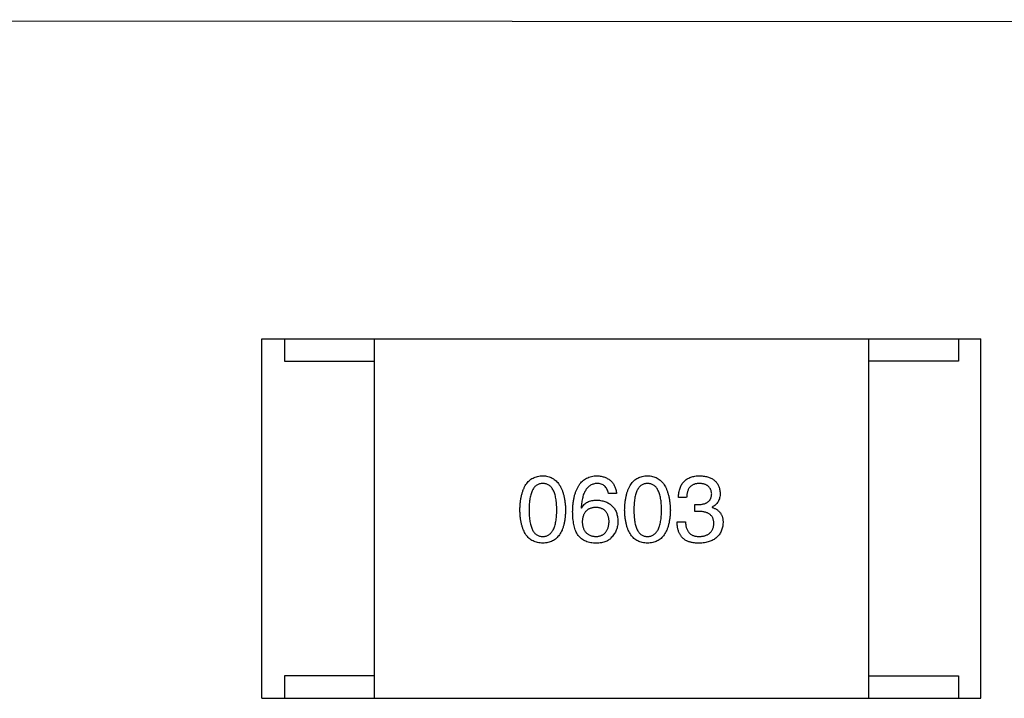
# Model space of a CAD drawing. Header units: millimetres. Extents: x 72 to 239, y 133 to 319.
# Tile 83 of 240: x 158.94 to 161.13, y 187.97 to 189.48. Entities that reach past the tile are written whole.
import ezdxf

# ---------------------------------------------------------------- set-up
doc = ezdxf.new("R2010")
doc.units = ezdxf.units.MM
doc.header["$LTSCALE"] = 5
doc.layers.get('0').update_dxf_attribs({"linetype": 'CONTINUOUS'})

msp = doc.modelspace()

# ---------------------------------------------------------------- linework, layer by layer
for p, q in [((175.6391, 189.469), (149.9966, 189.4791)), ((159.4786, 187.9692), (159.4786, 188.7692)), ((159.4786, 188.7692), (161.0786, 188.7692)), ((159.5286, 188.7692), (159.5286, 188.7192)), ((159.7286, 188.7692), (159.7286, 187.9692)), ((160.8286, 188.7692), (160.8286, 187.9692)), ((161.0286, 188.7692), (161.0286, 188.7192)), ((161.0786, 187.9692), (161.0786, 188.7692)), ((159.5286, 188.7192), (159.7286, 188.7192)), ((161.0286, 188.7192), (160.8286, 188.7192)), ((160.2677, 188.425), (160.2497, 188.425)), ((160.4238, 188.416), (160.4058, 188.416)), ((160.4419, 188.3848), (160.4419, 188.4004)), ((160.4419, 188.4004), (160.4517, 188.4004)), ((160.189, 188.393), (160.1898, 188.3922)), ((160.4509, 188.3848), (160.4419, 188.3848)), ((160.4804, 188.3947), (160.4804, 188.3939)), ((160.4025, 188.3619), (160.4214, 188.3619)), ((159.5286, 188.0192), (159.5286, 187.9692)), ((159.7286, 188.0192), (159.5286, 188.0192)), ((160.8286, 188.0192), (161.0286, 188.0192)), ((161.0286, 188.0192), (161.0286, 187.9692)), ((159.4786, 187.9692), (161.0786, 187.9692))]:
    msp.add_line(p, q)
for points, knots in [([(160.0528, 188.3881), (160.0529, 188.3912), (160.0531, 188.3971), (160.0539, 188.4056), (160.0549, 188.4136), (160.0565, 188.421), (160.0583, 188.4279), (160.0606, 188.4341), (160.0632, 188.4398), (160.0662, 188.4449), (160.0695, 188.4494), (160.0733, 188.4533), (160.0774, 188.4566), (160.0819, 188.4594), (160.0868, 188.4615), (160.0921, 188.4631), (160.0977, 188.4641), (160.1016, 188.4643), (160.1036, 188.4644)], [0, 0, 0, 0, 0.088823, 0.172287, 0.250296, 0.323438, 0.392244, 0.456221, 0.516635, 0.573871, 0.628, 0.680335, 0.731489, 0.782557, 0.834044, 0.886738, 0.942089, 1, 1, 1, 1]), ([(160.1036, 188.4471), (160.1024, 188.4471), (160.1, 188.447), (160.0965, 188.4463), (160.0933, 188.4452), (160.0903, 188.4435), (160.0875, 188.4414), (160.085, 188.4389), (160.0828, 188.4358), (160.0808, 188.4323), (160.079, 188.4284), (160.0774, 188.424), (160.0762, 188.4191), (160.0751, 188.4138), (160.0743, 188.4081), (160.0737, 188.4018), (160.0733, 188.3951), (160.0733, 188.3905), (160.0733, 188.3881)], [0, 0, 0, 0, 0.049764, 0.097007, 0.143217, 0.188577, 0.235116, 0.282997, 0.333719, 0.387776, 0.445989, 0.508679, 0.576563, 0.649481, 0.728235, 0.812722, 0.903548, 1, 1, 1, 1]), ([(160.1036, 188.4644), (160.1056, 188.4642), (160.1094, 188.464), (160.1149, 188.4629), (160.1201, 188.4613), (160.125, 188.4591), (160.1294, 188.4563), (160.1335, 188.4529), (160.1372, 188.449), (160.1406, 188.4445), (160.1436, 188.4394), (160.1463, 188.4337), (160.1485, 188.4275), (160.1504, 188.4207), (160.152, 188.4134), (160.1532, 188.4055), (160.154, 188.397), (160.1543, 188.3911), (160.1544, 188.3881)], [0, 0, 0, 0, 0.057415, 0.112361, 0.16496, 0.216437, 0.267441, 0.318839, 0.371478, 0.426325, 0.483626, 0.544235, 0.608673, 0.677374, 0.750405, 0.828394, 0.911525, 1, 1, 1, 1]), ([(160.1347, 188.3881), (160.1347, 188.3905), (160.1347, 188.3951), (160.1343, 188.4018), (160.1337, 188.4081), (160.1329, 188.4138), (160.1318, 188.4191), (160.1305, 188.424), (160.1289, 188.4284), (160.1271, 188.4323), (160.125, 188.4358), (160.1227, 188.4389), (160.1201, 188.4414), (160.1173, 188.4435), (160.1142, 188.4452), (160.1109, 188.4463), (160.1073, 188.447), (160.1049, 188.4471), (160.1036, 188.4471)], [0, 0, 0, 0, 0.095719, 0.185854, 0.269738, 0.347952, 0.420315, 0.487894, 0.550245, 0.608186, 0.662454, 0.713283, 0.761375, 0.808209, 0.854301, 0.901312, 0.949396, 1, 1, 1, 1]), ([(160.1702, 188.3848), (160.1703, 188.388), (160.1705, 188.3941), (160.1713, 188.403), (160.1724, 188.4112), (160.1741, 188.4189), (160.176, 188.426), (160.1784, 188.4325), (160.1812, 188.4383), (160.1844, 188.4436), (160.188, 188.4484), (160.192, 188.4525), (160.1964, 188.456), (160.2012, 188.4589), (160.2064, 188.4612), (160.212, 188.4629), (160.218, 188.464), (160.2222, 188.4642), (160.2243, 188.4644)], [0, 0, 0, 0, 0.087517, 0.169686, 0.246944, 0.319347, 0.387088, 0.450961, 0.511075, 0.567974, 0.622351, 0.675039, 0.726853, 0.778688, 0.83093, 0.884738, 0.941043, 1, 1, 1, 1]), ([(160.2243, 188.4471), (160.223, 188.447), (160.2204, 188.4469), (160.2168, 188.446), (160.2133, 188.4448), (160.2101, 188.4432), (160.207, 188.4412), (160.2043, 188.4388), (160.2017, 188.436), (160.1994, 188.4328), (160.1973, 188.4292), (160.1954, 188.4252), (160.1938, 188.4208), (160.1924, 188.416), (160.1912, 188.4108), (160.1902, 188.4052), (160.1895, 188.3993), (160.1892, 188.3952), (160.189, 188.393)], [0, 0, 0, 0, 0.054741, 0.107075, 0.158339, 0.208382, 0.258772, 0.310045, 0.362765, 0.417822, 0.475982, 0.537466, 0.602901, 0.673037, 0.747247, 0.826291, 0.910782, 1, 1, 1, 1]), ([(160.2243, 188.4644), (160.2259, 188.4642), (160.229, 188.464), (160.2335, 188.4633), (160.2377, 188.4623), (160.2417, 188.4611), (160.2454, 188.4595), (160.2488, 188.4577), (160.252, 188.4557), (160.2549, 188.4534), (160.2574, 188.4507), (160.2597, 188.4479), (160.2618, 188.4447), (160.2635, 188.4413), (160.265, 188.4376), (160.2662, 188.4336), (160.2672, 188.4294), (160.2675, 188.4265), (160.2677, 188.425)], [0, 0, 0, 0, 0.073784, 0.144317, 0.211047, 0.274818, 0.336501, 0.395724, 0.453465, 0.510016, 0.566585, 0.622844, 0.680328, 0.739335, 0.800408, 0.863904, 0.93053, 1, 1, 1, 1]), ([(160.2497, 188.425), (160.2493, 188.4268), (160.2486, 188.4301), (160.2467, 188.4346), (160.2443, 188.4385), (160.2414, 188.4417), (160.2379, 188.4442), (160.2338, 188.4459), (160.2292, 188.447), (160.226, 188.4471), (160.2243, 188.4471)], [0, 0, 0, 0, 0.1439, 0.274233, 0.394478, 0.509388, 0.621911, 0.738504, 0.863414, 1, 1, 1, 1]), ([(160.2859, 188.3881), (160.286, 188.3912), (160.2862, 188.3971), (160.287, 188.4056), (160.2881, 188.4136), (160.2896, 188.421), (160.2915, 188.4279), (160.2937, 188.4341), (160.2963, 188.4398), (160.2993, 188.4449), (160.3027, 188.4494), (160.3064, 188.4533), (160.3106, 188.4566), (160.3151, 188.4594), (160.32, 188.4615), (160.3252, 188.4631), (160.3309, 188.4641), (160.3348, 188.4643), (160.3368, 188.4644)], [0, 0, 0, 0, 0.088823, 0.172287, 0.250296, 0.323438, 0.392244, 0.456221, 0.516635, 0.573871, 0.628, 0.680335, 0.731489, 0.782557, 0.834044, 0.886738, 0.942089, 1, 1, 1, 1]), ([(160.3368, 188.4471), (160.3355, 188.4471), (160.3331, 188.447), (160.3297, 188.4463), (160.3264, 188.4452), (160.3234, 188.4435), (160.3207, 188.4414), (160.3182, 188.4389), (160.3159, 188.4358), (160.3139, 188.4323), (160.3121, 188.4284), (160.3106, 188.424), (160.3093, 188.4191), (160.3082, 188.4138), (160.3074, 188.4081), (160.3069, 188.4018), (160.3065, 188.3951), (160.3064, 188.3905), (160.3064, 188.3881)], [0, 0, 0, 0, 0.049764, 0.097007, 0.143217, 0.188577, 0.235116, 0.282997, 0.333719, 0.387776, 0.445989, 0.508679, 0.576563, 0.649481, 0.728235, 0.812722, 0.903548, 1, 1, 1, 1]), ([(160.3368, 188.4644), (160.3387, 188.4642), (160.3425, 188.464), (160.3481, 188.4629), (160.3533, 188.4613), (160.3581, 188.4591), (160.3626, 188.4563), (160.3667, 188.4529), (160.3704, 188.449), (160.3738, 188.4445), (160.3768, 188.4394), (160.3794, 188.4337), (160.3817, 188.4275), (160.3836, 188.4207), (160.3851, 188.4134), (160.3863, 188.4055), (160.3872, 188.397), (160.3874, 188.3911), (160.3876, 188.3881)], [0, 0, 0, 0, 0.057415, 0.112361, 0.16496, 0.216437, 0.267441, 0.318839, 0.371478, 0.426325, 0.483626, 0.544235, 0.608673, 0.677374, 0.750405, 0.828394, 0.911525, 1, 1, 1, 1]), ([(160.3679, 188.3881), (160.3679, 188.3905), (160.3678, 188.3951), (160.3675, 188.4018), (160.3669, 188.4081), (160.366, 188.4138), (160.3649, 188.4191), (160.3636, 188.424), (160.3621, 188.4284), (160.3602, 188.4323), (160.3581, 188.4358), (160.3558, 188.4389), (160.3532, 188.4414), (160.3505, 188.4435), (160.3474, 188.4452), (160.344, 188.4463), (160.3405, 188.447), (160.338, 188.4471), (160.3368, 188.4471)], [0, 0, 0, 0, 0.095719, 0.185854, 0.269738, 0.347952, 0.420315, 0.487894, 0.550245, 0.608186, 0.662454, 0.713283, 0.761375, 0.808209, 0.854301, 0.901312, 0.949396, 1, 1, 1, 1]), ([(160.4058, 188.416), (160.4059, 188.4179), (160.406, 188.4216), (160.4066, 188.4271), (160.4076, 188.4321), (160.409, 188.4368), (160.4107, 188.4411), (160.4128, 188.4451), (160.4152, 188.4487), (160.418, 188.4519), (160.4212, 188.4548), (160.4247, 188.4573), (160.4286, 188.4594), (160.4329, 188.4611), (160.4375, 188.4625), (160.4425, 188.4635), (160.4478, 188.4642), (160.4514, 188.4643), (160.4533, 188.4644)], [0, 0, 0, 0, 0.074804, 0.144899, 0.211458, 0.274554, 0.334363, 0.392059, 0.448123, 0.503024, 0.558154, 0.613471, 0.670844, 0.729926, 0.792003, 0.857405, 0.926768, 1, 1, 1, 1]), ([(160.4525, 188.4471), (160.4514, 188.4471), (160.4492, 188.4471), (160.446, 188.4467), (160.443, 188.4461), (160.4403, 188.4453), (160.4377, 188.4442), (160.4354, 188.4428), (160.4333, 188.4412), (160.4314, 188.4394), (160.4297, 188.4373), (160.4282, 188.435), (160.4269, 188.4324), (160.4259, 188.4296), (160.425, 188.4265), (160.4244, 188.4232), (160.424, 188.4197), (160.4239, 188.4172), (160.4238, 188.416)], [0, 0, 0, 0, 0.069877, 0.136363, 0.198671, 0.257968, 0.315462, 0.370709, 0.425568, 0.479847, 0.535753, 0.592303, 0.651386, 0.713311, 0.778642, 0.84836, 0.921866, 1, 1, 1, 1]), ([(160.4796, 188.4242), (160.4795, 188.4251), (160.4793, 188.4268), (160.4788, 188.4294), (160.4782, 188.4317), (160.4773, 188.4339), (160.4763, 188.436), (160.475, 188.4378), (160.4736, 188.4395), (160.472, 188.441), (160.4702, 188.4424), (160.4682, 188.4436), (160.4661, 188.4446), (160.4637, 188.4455), (160.4612, 188.4461), (160.4584, 188.4466), (160.4555, 188.447), (160.4535, 188.4471), (160.4525, 188.4471)], [0, 0, 0, 0, 0.067655, 0.132224, 0.194132, 0.253145, 0.309858, 0.366002, 0.421361, 0.47702, 0.532632, 0.590536, 0.65067, 0.713258, 0.779588, 0.848803, 0.921949, 1, 1, 1, 1]), ([(160.4533, 188.4644), (160.4551, 188.4643), (160.4584, 188.4641), (160.4633, 188.4634), (160.4678, 188.4626), (160.4721, 188.4614), (160.476, 188.46), (160.4796, 188.4582), (160.4829, 188.4563), (160.4859, 188.454), (160.4886, 188.4514), (160.491, 188.4486), (160.493, 188.4454), (160.4948, 188.4421), (160.4961, 188.4384), (160.4972, 188.4345), (160.498, 188.4302), (160.4983, 188.4273), (160.4984, 188.4258)], [0, 0, 0, 0, 0.077845, 0.151584, 0.221397, 0.287366, 0.350104, 0.410398, 0.467998, 0.524388, 0.579979, 0.635152, 0.690917, 0.747936, 0.806661, 0.867861, 0.932479, 1, 1, 1, 1]), ([(160.4517, 188.4004), (160.4528, 188.4005), (160.4549, 188.4006), (160.458, 188.4009), (160.4609, 188.4015), (160.4636, 188.4022), (160.466, 188.403), (160.4683, 188.4041), (160.4703, 188.4053), (160.4722, 188.4067), (160.4739, 188.4083), (160.4753, 188.4101), (160.4765, 188.412), (160.4776, 188.4141), (160.4784, 188.4164), (160.479, 188.4188), (160.4794, 188.4214), (160.4795, 188.4233), (160.4796, 188.4242)], [0, 0, 0, 0, 0.079415, 0.154091, 0.22508, 0.29186, 0.355026, 0.415127, 0.472418, 0.528511, 0.583551, 0.638361, 0.693547, 0.750023, 0.807857, 0.868401, 0.932259, 1, 1, 1, 1]), ([(160.4984, 188.4258), (160.4984, 188.424), (160.4983, 188.4204), (160.4974, 188.4153), (160.496, 188.4107), (160.494, 188.4065), (160.4915, 188.4028), (160.4883, 188.3996), (160.4846, 188.3968), (160.4818, 188.3954), (160.4804, 188.3947)], [0, 0, 0, 0, 0.143686, 0.277942, 0.40333, 0.521785, 0.638573, 0.755208, 0.874773, 1, 1, 1, 1]), ([(160.1898, 188.3922), (160.1907, 188.3937), (160.1924, 188.3965), (160.1956, 188.4002), (160.1992, 188.4033), (160.2034, 188.4059), (160.208, 188.4078), (160.213, 188.4093), (160.2185, 188.4101), (160.2223, 188.4102), (160.2243, 188.4103)], [0, 0, 0, 0, 0.122276, 0.239997, 0.35611, 0.473903, 0.59404, 0.720428, 0.855383, 1, 1, 1, 1]), ([(160.2243, 188.4103), (160.2261, 188.4101), (160.2297, 188.4098), (160.2348, 188.4089), (160.2396, 188.4077), (160.2441, 188.4062), (160.2482, 188.4044), (160.252, 188.4023), (160.2554, 188.3998), (160.2585, 188.397), (160.2613, 188.3939), (160.2637, 188.3905), (160.2658, 188.3868), (160.2676, 188.3827), (160.2689, 188.3784), (160.27, 188.3737), (160.2707, 188.3687), (160.2709, 188.3653), (160.271, 188.3635)], [0, 0, 0, 0, 0.074228, 0.144548, 0.211288, 0.274576, 0.335162, 0.393915, 0.450599, 0.506657, 0.562409, 0.618617, 0.676096, 0.735061, 0.79654, 0.860906, 0.928473, 1, 1, 1, 1]), ([(160.1036, 188.3144), (160.1016, 188.3144), (160.0977, 188.3146), (160.0921, 188.3156), (160.0869, 188.3171), (160.082, 188.3192), (160.0774, 188.3218), (160.0733, 188.325), (160.0695, 188.3288), (160.0662, 188.3332), (160.0632, 188.3381), (160.0606, 188.3436), (160.0583, 188.3497), (160.0565, 188.3563), (160.0549, 188.3634), (160.0539, 188.3712), (160.0531, 188.3795), (160.0529, 188.3852), (160.0528, 188.3881)], [0, 0, 0, 0, 0.059135, 0.115606, 0.169241, 0.221578, 0.273261, 0.324749, 0.377329, 0.431642, 0.488541, 0.548597, 0.612232, 0.680174, 0.752504, 0.829777, 0.912307, 1, 1, 1, 1]), ([(160.0733, 188.3881), (160.0733, 188.3857), (160.0733, 188.3811), (160.0737, 188.3744), (160.0743, 188.3682), (160.0751, 188.3624), (160.0762, 188.3571), (160.0774, 188.3523), (160.079, 188.3479), (160.0808, 188.3439), (160.0828, 188.3404), (160.085, 188.3374), (160.0875, 188.3348), (160.0903, 188.3328), (160.0933, 188.3311), (160.0965, 188.3299), (160.1, 188.3293), (160.1024, 188.3292), (160.1036, 188.3291)], [0, 0, 0, 0, 0.096457, 0.187288, 0.27178, 0.350132, 0.423455, 0.491343, 0.554037, 0.612253, 0.666313, 0.717038, 0.764921, 0.811214, 0.856775, 0.902988, 0.950234, 1, 1, 1, 1]), ([(160.1036, 188.3291), (160.1049, 188.3292), (160.1073, 188.3293), (160.1109, 188.3301), (160.1142, 188.3314), (160.1173, 188.3331), (160.1201, 188.3352), (160.1227, 188.3378), (160.125, 188.3408), (160.1271, 188.3443), (160.1289, 188.3483), (160.1305, 188.3526), (160.1318, 188.3575), (160.1329, 188.3627), (160.1337, 188.3685), (160.1343, 188.3746), (160.1347, 188.3812), (160.1347, 188.3858), (160.1347, 188.3881)], [0, 0, 0, 0, 0.050879, 0.099377, 0.146973, 0.193618, 0.240619, 0.289461, 0.34047, 0.395283, 0.453059, 0.515633, 0.582666, 0.655287, 0.732971, 0.815933, 0.905166, 1, 1, 1, 1]), ([(160.1544, 188.3881), (160.1543, 188.3852), (160.1541, 188.3795), (160.1534, 188.3712), (160.1523, 188.3634), (160.1507, 188.3563), (160.1489, 188.3497), (160.1466, 188.3436), (160.144, 188.3381), (160.141, 188.3332), (160.1377, 188.3288), (160.1339, 188.325), (160.1298, 188.3218), (160.1252, 188.3192), (160.1204, 188.3171), (160.1151, 188.3156), (160.1095, 188.3146), (160.1056, 188.3144), (160.1036, 188.3144)], [0, 0, 0, 0, 0.08769, 0.170218, 0.24749, 0.319818, 0.387758, 0.451391, 0.511445, 0.568185, 0.622681, 0.67526, 0.726746, 0.778428, 0.830764, 0.884397, 0.940866, 1, 1, 1, 1]), ([(160.1808, 188.334), (160.18, 188.3356), (160.1782, 188.3388), (160.176, 188.344), (160.1742, 188.3497), (160.1728, 188.3559), (160.1716, 188.3624), (160.1708, 188.3695), (160.1702, 188.377), (160.1702, 188.3822), (160.1702, 188.3848)], [0, 0, 0, 0, 0.101889, 0.209155, 0.322694, 0.442863, 0.569758, 0.70479, 0.848502, 1, 1, 1, 1]), ([(160.2218, 188.3939), (160.2207, 188.3938), (160.2184, 188.3937), (160.2151, 188.3932), (160.212, 188.3926), (160.2092, 188.3916), (160.2065, 188.3905), (160.2041, 188.389), (160.2019, 188.3874), (160.1999, 188.3855), (160.198, 188.3834), (160.1965, 188.381), (160.1951, 188.3784), (160.1939, 188.3756), (160.193, 188.3725), (160.1922, 188.3692), (160.1917, 188.3656), (160.1916, 188.3632), (160.1915, 188.3619)], [0, 0, 0, 0, 0.070453, 0.136523, 0.199866, 0.260392, 0.318446, 0.374657, 0.430182, 0.485556, 0.541071, 0.598396, 0.657208, 0.718642, 0.783247, 0.851631, 0.923928, 1, 1, 1, 1]), ([(160.2513, 188.3627), (160.2512, 188.3639), (160.2511, 188.3663), (160.2506, 188.3698), (160.2498, 188.373), (160.2489, 188.376), (160.2478, 188.3788), (160.2465, 188.3813), (160.2449, 188.3836), (160.2432, 188.3857), (160.2412, 188.3875), (160.2391, 188.3892), (160.2367, 188.3905), (160.2341, 188.3917), (160.2313, 188.3926), (160.2283, 188.3932), (160.2251, 188.3937), (160.2229, 188.3938), (160.2218, 188.3939)], [0, 0, 0, 0, 0.076288, 0.14871, 0.216387, 0.281386, 0.342528, 0.402111, 0.4591, 0.514852, 0.569974, 0.625644, 0.682226, 0.740156, 0.800362, 0.863471, 0.930116, 1, 1, 1, 1]), ([(160.3368, 188.3144), (160.3348, 188.3144), (160.3309, 188.3146), (160.3253, 188.3156), (160.32, 188.3171), (160.3151, 188.3192), (160.3106, 188.3218), (160.3064, 188.325), (160.3027, 188.3288), (160.2994, 188.3332), (160.2963, 188.3381), (160.2937, 188.3436), (160.2915, 188.3497), (160.2896, 188.3563), (160.2881, 188.3634), (160.287, 188.3712), (160.2862, 188.3795), (160.286, 188.3852), (160.2859, 188.3881)], [0, 0, 0, 0, 0.059135, 0.115606, 0.169241, 0.221578, 0.273261, 0.324749, 0.377329, 0.431642, 0.488541, 0.548597, 0.612232, 0.680174, 0.752504, 0.829777, 0.912307, 1, 1, 1, 1]), ([(160.3064, 188.3881), (160.3064, 188.3857), (160.3065, 188.3811), (160.3069, 188.3744), (160.3074, 188.3682), (160.3082, 188.3624), (160.3093, 188.3571), (160.3106, 188.3523), (160.3121, 188.3479), (160.3139, 188.3439), (160.3159, 188.3404), (160.3182, 188.3374), (160.3207, 188.3348), (160.3234, 188.3328), (160.3264, 188.3311), (160.3297, 188.3299), (160.3331, 188.3293), (160.3355, 188.3292), (160.3368, 188.3291)], [0, 0, 0, 0, 0.096457, 0.187288, 0.27178, 0.350132, 0.423455, 0.491343, 0.554037, 0.612253, 0.666313, 0.717038, 0.764921, 0.811214, 0.856775, 0.902988, 0.950234, 1, 1, 1, 1]), ([(160.3368, 188.3291), (160.338, 188.3292), (160.3405, 188.3293), (160.344, 188.3301), (160.3474, 188.3314), (160.3504, 188.3331), (160.3533, 188.3352), (160.3558, 188.3378), (160.3582, 188.3408), (160.3602, 188.3443), (160.3621, 188.3483), (160.3636, 188.3526), (160.365, 188.3575), (160.366, 188.3627), (160.3669, 188.3685), (160.3675, 188.3746), (160.3678, 188.3812), (160.3679, 188.3858), (160.3679, 188.3881)], [0, 0, 0, 0, 0.050879, 0.099377, 0.146973, 0.193618, 0.240619, 0.289461, 0.34047, 0.395283, 0.453059, 0.515633, 0.582666, 0.655287, 0.732971, 0.815933, 0.905166, 1, 1, 1, 1]), ([(160.3876, 188.3881), (160.3875, 188.3852), (160.3873, 188.3795), (160.3865, 188.3712), (160.3854, 188.3634), (160.3839, 188.3563), (160.382, 188.3497), (160.3798, 188.3436), (160.3772, 188.3381), (160.3742, 188.3332), (160.3708, 188.3288), (160.3671, 188.325), (160.3629, 188.3218), (160.3584, 188.3192), (160.3535, 188.3171), (160.3483, 188.3156), (160.3426, 188.3146), (160.3387, 188.3144), (160.3368, 188.3144)], [0, 0, 0, 0, 0.08769, 0.170218, 0.24749, 0.319818, 0.387758, 0.451391, 0.511445, 0.568185, 0.622681, 0.67526, 0.726746, 0.778428, 0.830764, 0.884397, 0.940866, 1, 1, 1, 1]), ([(160.4845, 188.3578), (160.4845, 188.3589), (160.4844, 188.361), (160.484, 188.3641), (160.4833, 188.367), (160.4824, 188.3696), (160.4813, 188.3721), (160.4798, 188.3743), (160.4781, 188.3763), (160.4761, 188.3781), (160.4738, 188.3797), (160.4713, 188.3811), (160.4686, 188.3823), (160.4655, 188.3832), (160.4622, 188.384), (160.4587, 188.3845), (160.4549, 188.3848), (160.4522, 188.3848), (160.4509, 188.3848)], [0, 0, 0, 0, 0.066518, 0.129194, 0.188613, 0.245254, 0.300032, 0.353805, 0.407079, 0.461108, 0.516272, 0.574141, 0.634837, 0.699275, 0.767504, 0.840272, 0.917505, 1, 1, 1, 1]), ([(160.4804, 188.3939), (160.4814, 188.3935), (160.4833, 188.3929), (160.4861, 188.3918), (160.4887, 188.3905), (160.4911, 188.3891), (160.4933, 188.3874), (160.4954, 188.3857), (160.4972, 188.3838), (160.4989, 188.3818), (160.5003, 188.3796), (160.5016, 188.3773), (160.5026, 188.3748), (160.5035, 188.3722), (160.5042, 188.3694), (160.5046, 188.3665), (160.5049, 188.3634), (160.505, 188.3613), (160.505, 188.3603)], [0, 0, 0, 0, 0.069445, 0.136039, 0.200011, 0.261745, 0.322328, 0.381403, 0.438864, 0.496655, 0.554398, 0.612391, 0.672266, 0.733005, 0.79604, 0.861293, 0.928785, 1, 1, 1, 1]), ([(160.1915, 188.3619), (160.1916, 188.3606), (160.1917, 188.3581), (160.1923, 188.3544), (160.193, 188.3511), (160.194, 188.3479), (160.1951, 188.345), (160.1966, 188.3423), (160.1982, 188.3399), (160.2001, 188.3377), (160.2021, 188.3357), (160.2044, 188.3341), (160.2069, 188.3326), (160.2096, 188.3314), (160.2126, 188.3304), (160.2157, 188.3298), (160.2191, 188.3293), (160.2214, 188.3292), (160.2226, 188.3291)], [0, 0, 0, 0, 0.076467, 0.148148, 0.216496, 0.280559, 0.342274, 0.401168, 0.458322, 0.514073, 0.569257, 0.62465, 0.68124, 0.739113, 0.799947, 0.862804, 0.929597, 1, 1, 1, 1]), ([(160.2226, 188.3291), (160.2237, 188.3292), (160.2259, 188.3294), (160.229, 188.3299), (160.2319, 188.3307), (160.2346, 188.3318), (160.2371, 188.333), (160.2394, 188.3345), (160.2415, 188.3363), (160.2434, 188.3383), (160.2451, 188.3405), (160.2466, 188.343), (160.2479, 188.3457), (160.249, 188.3487), (160.2499, 188.3518), (160.2505, 188.3552), (160.2511, 188.3589), (160.2512, 188.3614), (160.2513, 188.3627)], [0, 0, 0, 0, 0.066682, 0.130303, 0.190802, 0.248749, 0.30534, 0.361219, 0.415721, 0.471765, 0.528279, 0.586428, 0.64659, 0.710143, 0.776461, 0.846692, 0.921137, 1, 1, 1, 1]), ([(160.271, 188.3635), (160.2709, 188.3618), (160.2708, 188.3583), (160.2702, 188.3532), (160.269, 188.3483), (160.2674, 188.3436), (160.2653, 188.3391), (160.2628, 188.3347), (160.2597, 188.3305), (160.2574, 188.328), (160.2562, 188.3266)], [0, 0, 0, 0, 0.12904, 0.253809, 0.377066, 0.499122, 0.621469, 0.744665, 0.870607, 1, 1, 1, 1]), ([(160.4246, 188.3193), (160.4238, 188.3197), (160.422, 188.3205), (160.4196, 188.3221), (160.4173, 188.3237), (160.4152, 188.3256), (160.4133, 188.3276), (160.4115, 188.3299), (160.4099, 188.3323), (160.4084, 188.3349), (160.4071, 188.3376), (160.4059, 188.3406), (160.405, 188.3437), (160.4042, 188.347), (160.4035, 188.3505), (160.403, 188.3541), (160.4027, 188.3579), (160.4026, 188.3606), (160.4025, 188.3619)], [0, 0, 0, 0, 0.056906, 0.113264, 0.168825, 0.223843, 0.279195, 0.335267, 0.392098, 0.450414, 0.51054, 0.572219, 0.636652, 0.703156, 0.773102, 0.845505, 0.921063, 1, 1, 1, 1]), ([(160.4214, 188.3619), (160.4214, 188.3606), (160.4215, 188.358), (160.422, 188.3543), (160.4226, 188.3508), (160.4235, 188.3476), (160.4247, 188.3446), (160.4261, 188.3419), (160.4277, 188.3395), (160.4295, 188.3373), (160.4316, 188.3354), (160.4339, 188.3337), (160.4364, 188.3322), (160.4392, 188.3311), (160.4422, 188.3302), (160.4454, 188.3296), (160.4489, 188.3292), (160.4513, 188.3291), (160.4525, 188.3291)], [0, 0, 0, 0, 0.07723, 0.149593, 0.217944, 0.282232, 0.34411, 0.402297, 0.458791, 0.513966, 0.568538, 0.623291, 0.679957, 0.737243, 0.798142, 0.86118, 0.928728, 1, 1, 1, 1]), ([(160.505, 188.3603), (160.5048, 188.3585), (160.5046, 188.355), (160.5037, 188.3499), (160.5025, 188.3452), (160.5008, 188.3408), (160.4988, 188.3367), (160.4964, 188.333), (160.4936, 188.3296), (160.4905, 188.3266), (160.4869, 188.3239), (160.483, 188.3215), (160.4787, 188.3194), (160.474, 188.3178), (160.469, 188.3164), (160.4636, 188.3153), (160.4577, 188.3146), (160.4537, 188.3145), (160.4517, 188.3144)], [0, 0, 0, 0, 0.068236, 0.132937, 0.194125, 0.253174, 0.310181, 0.365986, 0.421096, 0.476216, 0.532352, 0.590232, 0.649824, 0.71274, 0.778406, 0.848058, 0.921922, 1, 1, 1, 1]), ([(160.4525, 188.3291), (160.4537, 188.3292), (160.4561, 188.3294), (160.4596, 188.3299), (160.4628, 188.3306), (160.4658, 188.3314), (160.4686, 188.3325), (160.4712, 188.3339), (160.4736, 188.3353), (160.4757, 188.337), (160.4776, 188.339), (160.4793, 188.341), (160.4807, 188.3434), (160.4819, 188.3459), (160.4829, 188.3486), (160.4837, 188.3515), (160.4842, 188.3546), (160.4844, 188.3567), (160.4845, 188.3578)], [0, 0, 0, 0, 0.076694, 0.149502, 0.218019, 0.283183, 0.345589, 0.405199, 0.462852, 0.519478, 0.575313, 0.630559, 0.687006, 0.744638, 0.804006, 0.866059, 0.931486, 1, 1, 1, 1]), ([(160.2194, 188.3144), (160.2173, 188.3145), (160.2133, 188.3147), (160.2075, 188.3158), (160.202, 188.3174), (160.197, 188.3196), (160.1923, 188.3223), (160.1881, 188.3257), (160.1841, 188.3295), (160.1819, 188.3325), (160.1808, 188.334)], [0, 0, 0, 0, 0.137449, 0.267856, 0.393219, 0.514735, 0.63397, 0.753734, 0.874967, 1, 1, 1, 1]), ([(160.2562, 188.3266), (160.2553, 188.3256), (160.2534, 188.3235), (160.2499, 188.3209), (160.246, 188.3186), (160.2416, 188.3169), (160.2367, 188.3156), (160.2314, 188.3147), (160.2255, 188.3143), (160.2215, 188.3143), (160.2194, 188.3144)], [0, 0, 0, 0, 0.105033, 0.21147, 0.321511, 0.438526, 0.563605, 0.698055, 0.843218, 1, 1, 1, 1]), ([(160.4517, 188.3144), (160.4503, 188.3144), (160.4476, 188.3144), (160.4436, 188.3146), (160.4399, 188.315), (160.4364, 188.3156), (160.4331, 188.3162), (160.4301, 188.3171), (160.4272, 188.3181), (160.4255, 188.3189), (160.4246, 188.3193)], [0, 0, 0, 0, 0.15115, 0.29371, 0.429149, 0.55661, 0.677302, 0.791017, 0.898045, 1, 1, 1, 1])]:
    msp.add_open_spline(points, degree=3, knots=knots)

doc.saveas('drawing.dxf')
